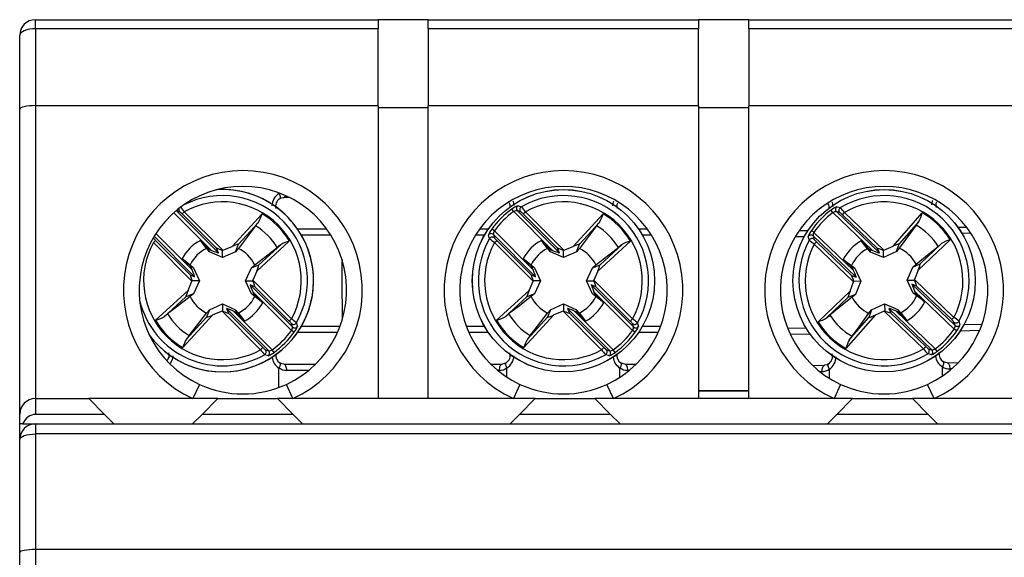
# Model space of a CAD drawing. Header units: millimetres. Extents: x 0 to 420, y 0 to 297.
# Tile 13 of 16: x 179 to 211, y 238 to 255. Entities that reach past the tile are written whole.
import ezdxf

# ---------------------------------------------------------------- set-up
doc = ezdxf.new("R2010")
doc.units = ezdxf.units.MM

msp = doc.modelspace()

# ---------------------------------------------------------------- linework, layer by layer
at = {"color": 7, "linetype": 'Continuous', "lineweight": 25}
for p, q in [((179.912, 255.036), (179.912, 255.324)), ((179.912, 255.324), (190.812, 255.324)), ((192.412, 255.324), (190.812, 255.324)), ((190.812, 255.324), (190.812, 255.036)), ((192.412, 255.324), (201.012, 255.324)), ((192.412, 255.036), (192.412, 255.324)), ((202.612, 255.324), (201.012, 255.324)), ((201.012, 255.324), (201.012, 255.036)), ((202.612, 255.324), (211.212, 255.324)), ((202.612, 255.036), (202.612, 255.324)), ((179.912, 255.036), (179.912, 252.59)), ((190.812, 255.036), (179.912, 255.036)), ((190.812, 252.59), (190.812, 255.036)), ((192.412, 255.036), (192.412, 252.59)), ((201.012, 255.036), (192.412, 255.036)), ((201.012, 252.59), (201.012, 255.036)), ((202.612, 255.036), (202.612, 252.59)), ((211.212, 255.036), (202.612, 255.036)), ((179.412, 252.48), (179.412, 254.824)), ((179.412, 242.774), (179.412, 252.48)), ((179.912, 252.59), (179.912, 243.274)), ((190.812, 252.59), (179.912, 252.59)), ((190.812, 252.59), (190.812, 243.274)), ((192.412, 252.524), (190.812, 252.524)), ((192.412, 243.274), (192.412, 252.59)), ((201.012, 252.59), (192.412, 252.59)), ((201.012, 252.59), (201.012, 243.274)), ((202.612, 252.524), (201.012, 252.524)), ((211.212, 252.59), (202.612, 252.59)), ((202.612, 243.274), (202.612, 252.59)), ((187.991, 249.674), (187.811, 249.674)), ((184.5, 249.219), (184.39, 249.253)), ((184.391, 249.252), (185.734, 247.909)), ((184.578, 249.149), (184.649, 249.219)), ((185.672, 248.056), (184.578, 249.149)), ((184.649, 249.219), (185.875, 247.994)), ((186.169, 248.115), (187.121, 249.153)), ((195.129, 249.223), (195.071, 249.304)), ((196.362, 247.99), (195.129, 249.223)), ((195.24, 249.253), (196.584, 247.909)), ((195.35, 249.219), (195.24, 249.253)), ((195.428, 249.149), (195.499, 249.219)), ((196.522, 248.056), (195.428, 249.149)), ((195.499, 249.219), (196.725, 247.994)), ((197.019, 248.115), (197.971, 249.153)), ((205.283, 249.189), (205.223, 249.269)), ((206.542, 247.982), (205.283, 249.189)), ((205.394, 249.222), (206.765, 247.907)), ((205.505, 249.19), (205.394, 249.222)), ((205.584, 249.121), (205.653, 249.194)), ((206.7, 248.051), (205.584, 249.121)), ((205.653, 249.194), (206.904, 247.994)), ((207.197, 248.121), (208.126, 249.179)), ((186.917, 248.77), (186.368, 248.051)), ((187.006, 248.88), (186.371, 248.187)), ((197.767, 248.77), (197.218, 248.051)), ((197.856, 248.88), (197.221, 248.187)), ((208.017, 248.903), (207.396, 248.197)), ((207.93, 248.792), (207.396, 248.062)), ((209.261, 248.724), (209.533, 248.73)), ((184.977, 247.152), (183.691, 248.438)), ((188.247, 248.674), (189.174, 248.674)), ((194.049, 248.674), (194.327, 248.674)), ((194.513, 248.607), (194.432, 248.665)), ((194.483, 248.496), (194.517, 248.386)), ((195.827, 247.152), (194.483, 248.496)), ((194.513, 248.607), (195.746, 247.374)), ((199.097, 248.674), (199.374, 248.674)), ((204.209, 248.618), (204.493, 248.624)), ((204.681, 248.561), (204.598, 248.617)), ((204.653, 248.449), (204.689, 248.339)), ((206.024, 247.134), (204.653, 248.449)), ((204.681, 248.561), (205.939, 247.354)), ((183.667, 248.237), (183.737, 248.308)), ((184.893, 247.011), (183.667, 248.237)), ((183.737, 248.308), (184.831, 247.215)), ((185.355, 248.051), (185.16, 248.307)), ((185.16, 248.307), (185.414, 248.03)), ((185.875, 247.994), (186.169, 248.115)), ((186.277, 247.946), (186.371, 248.187)), ((187.99, 248.283), (186.952, 247.332)), ((187.024, 247.534), (187.717, 248.169)), ((194.517, 248.237), (194.587, 248.308)), ((195.743, 247.011), (194.517, 248.237)), ((194.587, 248.308), (195.681, 247.215)), ((196.01, 248.307), (196.264, 248.03)), ((196.205, 248.051), (196.01, 248.307)), ((196.725, 247.994), (197.019, 248.115)), ((197.127, 247.946), (197.221, 248.187)), ((198.84, 248.283), (197.802, 247.332)), ((197.874, 247.534), (198.567, 248.169)), ((204.692, 248.191), (204.761, 248.263)), ((205.943, 246.991), (204.692, 248.191)), ((204.761, 248.263), (205.877, 247.193)), ((206.384, 248.04), (206.183, 248.292)), ((206.183, 248.292), (206.443, 248.021)), ((206.904, 247.994), (207.197, 248.121)), ((207.307, 247.955), (207.396, 248.197)), ((209.013, 248.328), (207.995, 247.355)), ((208.063, 247.558), (208.743, 248.207)), ((185.447, 247.946), (185.414, 248.03)), ((185.414, 248.03), (185.512, 247.99)), ((185.862, 247.759), (185.447, 247.946)), ((185.734, 247.909), (185.672, 248.056)), ((185.862, 247.759), (185.862, 247.988)), ((186.277, 247.946), (185.862, 247.759)), ((196.297, 247.946), (196.264, 248.03)), ((196.264, 248.03), (196.362, 247.99)), ((196.712, 247.759), (196.297, 247.946)), ((196.584, 247.909), (196.522, 248.056)), ((196.712, 247.759), (196.712, 247.988)), ((197.127, 247.946), (196.712, 247.759)), ((206.477, 247.937), (206.443, 248.021)), ((206.443, 248.021), (206.542, 247.982)), ((206.896, 247.759), (206.477, 247.937)), ((206.765, 247.907), (206.7, 248.051)), ((206.896, 247.759), (206.892, 247.988)), ((207.307, 247.955), (206.896, 247.759)), ((184.579, 247.726), (184.835, 247.531)), ((184.856, 247.472), (184.579, 247.726)), ((184.835, 247.531), (184.94, 247.439)), ((184.896, 247.374), (184.856, 247.472)), ((184.94, 247.439), (184.856, 247.472)), ((186.784, 247.439), (187.024, 247.534)), ((186.784, 247.439), (186.889, 247.531)), ((195.429, 247.726), (195.685, 247.531)), ((195.706, 247.472), (195.429, 247.726)), ((195.685, 247.531), (195.79, 247.439)), ((195.746, 247.374), (195.706, 247.472)), ((195.79, 247.439), (195.706, 247.472)), ((197.634, 247.439), (197.874, 247.534)), ((197.634, 247.439), (197.739, 247.531)), ((205.614, 247.699), (205.874, 247.509)), ((205.897, 247.451), (205.614, 247.699)), ((205.874, 247.509), (205.981, 247.42)), ((207.825, 247.459), (208.063, 247.558)), ((207.825, 247.459), (207.928, 247.552)), ((184.831, 247.215), (184.977, 247.152)), ((184.94, 247.439), (185.127, 247.024)), ((186.597, 247.024), (186.784, 247.439)), ((186.952, 247.332), (186.831, 247.037)), ((195.681, 247.215), (195.827, 247.152)), ((195.79, 247.439), (195.977, 247.024)), ((197.447, 247.024), (197.634, 247.439)), ((197.802, 247.332), (197.681, 247.037)), ((205.877, 247.193), (206.024, 247.134)), ((205.939, 247.354), (205.897, 247.451)), ((205.981, 247.42), (205.897, 247.451)), ((205.981, 247.42), (206.177, 247.009)), ((207.647, 247.04), (207.825, 247.459)), ((207.995, 247.355), (207.88, 247.058)), ((184.771, 246.717), (184.893, 247.011)), ((185.127, 247.024), (184.898, 247.024)), ((185.127, 247.024), (184.94, 246.609)), ((186.597, 247.024), (186.825, 247.024)), ((186.784, 246.609), (186.597, 247.024)), ((186.893, 246.834), (186.747, 246.896)), ((186.747, 246.896), (188.09, 245.553)), ((186.831, 247.037), (188.057, 245.811)), ((195.621, 246.717), (195.743, 247.011)), ((195.977, 247.024), (195.748, 247.024)), ((195.977, 247.024), (195.79, 246.609)), ((197.447, 247.024), (197.675, 247.024)), ((197.634, 246.609), (197.447, 247.024)), ((197.743, 246.834), (197.597, 246.896)), ((197.597, 246.896), (198.94, 245.553)), ((197.681, 247.037), (198.907, 245.811)), ((205.828, 246.694), (205.943, 246.991)), ((206.177, 247.009), (205.948, 247.004)), ((206.177, 247.009), (205.999, 246.59)), ((207.647, 247.04), (207.875, 247.045)), ((207.842, 246.629), (207.647, 247.04)), ((207.947, 246.856), (207.799, 246.915)), ((207.799, 246.915), (209.171, 245.6)), ((207.88, 247.058), (209.132, 245.858)), ((209.063, 245.786), (207.947, 246.856)), ((183.733, 245.765), (184.771, 246.717)), ((184.94, 246.609), (184.699, 246.515)), ((184.94, 246.609), (184.835, 246.518)), ((186.784, 246.609), (186.868, 246.576)), ((186.889, 246.518), (186.784, 246.609)), ((186.827, 246.675), (186.868, 246.576)), ((188.06, 245.442), (186.827, 246.675)), ((186.868, 246.576), (187.145, 246.322)), ((187.986, 245.741), (186.893, 246.834)), ((194.583, 245.765), (195.621, 246.717)), ((195.79, 246.609), (195.549, 246.515)), ((195.79, 246.609), (195.685, 246.518)), ((197.634, 246.609), (197.718, 246.576)), ((197.739, 246.518), (197.634, 246.609)), ((197.677, 246.675), (197.718, 246.576)), ((198.91, 245.442), (197.677, 246.675)), ((197.718, 246.576), (197.995, 246.322)), ((198.836, 245.741), (197.743, 246.834)), ((204.81, 245.721), (205.828, 246.694)), ((205.999, 246.59), (205.76, 246.491)), ((205.999, 246.59), (205.896, 246.497)), ((207.842, 246.629), (207.927, 246.598)), ((207.949, 246.54), (207.842, 246.629)), ((207.884, 246.695), (207.927, 246.598)), ((209.143, 245.488), (207.884, 246.695)), ((207.927, 246.598), (208.209, 246.349)), ((208.209, 246.349), (207.949, 246.54)), ((184.699, 246.515), (184.006, 245.88)), ((185.447, 246.102), (185.862, 246.289)), ((185.862, 246.289), (185.862, 246.061)), ((185.862, 246.289), (186.277, 246.102)), ((187.145, 246.322), (186.889, 246.518)), ((195.549, 246.515), (194.856, 245.88)), ((196.297, 246.102), (196.712, 246.289)), ((196.712, 246.289), (196.712, 246.061)), ((196.712, 246.289), (197.127, 246.102)), ((197.995, 246.322), (197.739, 246.518)), ((205.76, 246.491), (205.081, 245.841)), ((206.516, 246.094), (206.927, 246.289)), ((206.927, 246.289), (206.932, 246.061)), ((206.927, 246.289), (207.346, 246.111)), ((185.554, 245.934), (184.603, 244.896)), ((185.447, 246.102), (185.353, 245.862)), ((185.355, 245.997), (185.447, 246.102)), ((185.849, 246.055), (185.554, 245.934)), ((187.075, 244.829), (185.849, 246.055)), ((185.99, 246.139), (186.052, 245.993)), ((187.333, 244.796), (185.99, 246.139)), ((186.052, 245.993), (187.145, 244.9)), ((186.31, 246.018), (186.211, 246.059)), ((186.211, 246.059), (187.444, 244.826)), ((186.277, 246.102), (186.31, 246.018)), ((186.277, 246.102), (186.368, 245.997)), ((186.564, 245.741), (186.31, 246.018)), ((186.368, 245.997), (186.564, 245.741)), ((196.404, 245.934), (195.453, 244.896)), ((196.297, 246.102), (196.203, 245.862)), ((196.205, 245.997), (196.297, 246.102)), ((196.699, 246.055), (196.404, 245.934)), ((197.925, 244.829), (196.699, 246.055)), ((196.84, 246.139), (196.902, 245.993)), ((198.183, 244.796), (196.84, 246.139)), ((196.902, 245.993), (197.995, 244.9)), ((197.16, 246.018), (197.061, 246.059)), ((197.061, 246.059), (198.294, 244.826)), ((197.127, 246.102), (197.16, 246.018)), ((197.127, 246.102), (197.218, 245.997)), ((197.414, 245.741), (197.16, 246.018)), ((197.218, 245.997), (197.414, 245.741)), ((206.627, 245.928), (205.698, 244.87)), ((206.516, 246.094), (206.427, 245.852)), ((206.427, 245.987), (206.516, 246.094)), ((206.919, 246.055), (206.627, 245.928)), ((208.17, 244.855), (206.919, 246.055)), ((207.058, 246.142), (207.123, 245.997)), ((208.43, 244.827), (207.058, 246.142)), ((207.123, 245.997), (208.239, 244.927)), ((207.381, 246.028), (207.282, 246.066)), ((207.282, 246.066), (208.54, 244.86)), ((207.346, 246.111), (207.381, 246.028)), ((207.346, 246.111), (207.44, 246.008)), ((207.64, 245.756), (207.381, 246.028)), ((207.44, 246.008), (207.64, 245.756)), ((184.717, 245.169), (185.353, 245.862)), ((188.057, 245.811), (187.986, 245.741)), ((188.09, 245.553), (188.057, 245.663)), ((195.567, 245.169), (196.203, 245.862)), ((198.907, 245.811), (198.836, 245.741)), ((198.94, 245.553), (198.907, 245.663)), ((205.806, 245.145), (206.427, 245.852)), ((209.132, 245.858), (209.063, 245.786)), ((209.171, 245.6), (209.135, 245.709)), ((188.141, 245.383), (188.06, 245.442)), ((189.523, 245.374), (188.247, 245.374)), ((194.327, 245.374), (193.7, 245.374)), ((198.991, 245.383), (198.91, 245.442)), ((199.723, 245.374), (199.097, 245.374)), ((204.562, 245.325), (203.929, 245.311)), ((209.225, 245.432), (209.143, 245.488)), ((209.951, 245.438), (209.331, 245.425)), ((187.145, 244.9), (187.075, 244.829)), ((187.223, 244.829), (187.333, 244.796)), ((187.503, 244.745), (187.444, 244.826)), ((197.995, 244.9), (197.925, 244.829)), ((198.073, 244.829), (198.183, 244.796)), ((198.353, 244.745), (198.294, 244.826)), ((208.239, 244.927), (208.17, 244.855)), ((208.319, 244.858), (208.43, 244.827)), ((208.6, 244.78), (208.54, 244.86)), ((187.811, 244.374), (188.829, 244.374)), ((194.395, 244.374), (194.762, 244.374)), ((198.661, 244.374), (199.029, 244.374)), ((208.917, 244.416), (209.277, 244.423)), ((204.645, 244.326), (205.018, 244.334)), ((185.128, 243.728), (184.919, 243.274)), ((188.105, 243.274), (187.895, 243.728)), ((195.328, 243.728), (195.119, 243.274)), ((198.305, 243.274), (198.095, 243.728)), ((205.528, 243.728), (205.319, 243.274)), ((208.505, 243.274), (208.295, 243.728)), ((201.012, 243.522), (202.612, 243.522)), ((202.612, 243.519), (201.012, 243.519)), ((179.912, 243.274), (179.912, 242.774)), ((179.912, 243.274), (181.612, 243.274)), ((181.612, 243.274), (182.112, 242.774)), ((185.712, 243.274), (181.612, 243.274)), ((185.212, 242.774), (185.712, 243.274)), ((185.712, 243.274), (187.612, 243.274)), ((187.612, 243.274), (188.112, 242.774)), ((195.812, 243.274), (187.612, 243.274)), ((195.312, 242.774), (195.812, 243.274)), ((195.812, 243.274), (197.712, 243.274)), ((197.712, 243.274), (198.212, 242.774)), ((205.912, 243.274), (197.712, 243.274)), ((205.412, 242.774), (205.912, 243.274)), ((205.912, 243.274), (207.812, 243.274)), ((207.812, 243.274), (208.312, 242.774)), ((216.012, 243.274), (207.812, 243.274)), ((179.412, 242.474), (179.412, 242.774)), ((182.112, 242.774), (179.912, 242.774)), ((182.412, 242.474), (182.112, 242.774)), ((185.212, 242.774), (184.912, 242.474)), ((188.112, 242.774), (185.212, 242.774)), ((188.412, 242.474), (188.112, 242.774)), ((195.312, 242.774), (195.012, 242.474)), ((198.212, 242.774), (195.312, 242.774)), ((198.512, 242.474), (198.212, 242.774)), ((205.412, 242.774), (205.112, 242.474)), ((208.312, 242.774), (205.412, 242.774)), ((208.612, 242.474), (208.312, 242.774)), ((179.503, 242.474), (179.412, 242.474)), ((179.412, 241.974), (179.412, 242.474)), ((179.503, 242.474), (179.912, 242.474)), ((179.912, 242.474), (179.912, 242.15)), ((179.912, 242.474), (223.712, 242.474)), ((179.912, 242.15), (179.912, 238.474)), ((223.712, 242.15), (179.912, 242.15)), ((179.412, 238.384), (179.412, 241.974)), ((179.412, 229.824), (179.412, 238.384)), ((179.912, 238.474), (179.912, 229.824)), ((223.712, 238.474), (179.912, 238.474))]:
    msp.add_line(p, q, dxfattribs=at)
at = {"color": 1, "linetype": 'Continuous', "lineweight": 25}
for p, q in [((187.66, 249.8), (187.66, 249.818)), ((187.66, 249.8), (187.678, 249.811)), ((185.512, 247.99), (184.315, 249.187)), ((183.746, 248.524), (184.896, 247.374)), ((189.309, 248.474), (188.373, 248.474)), ((194.2, 248.474), (193.914, 248.474)), ((199.509, 248.474), (199.223, 248.474)), ((204.37, 248.421), (204.078, 248.415)), ((209.672, 248.533), (209.392, 248.527)), ((183.667, 248.386), (183.663, 248.389)), ((209.453, 245.627), (210.028, 245.639)), ((188.373, 245.574), (189.605, 245.574)), ((193.619, 245.574), (194.2, 245.574)), ((199.223, 245.574), (199.805, 245.574)), ((203.843, 245.51), (204.431, 245.522)), ((187.66, 243.64), (187.66, 244.249)), ((188.606, 244.174), (187.897, 244.174)), ((194.676, 244.174), (194.617, 244.174)), ((194.914, 243.957), (194.914, 244.249)), ((198.51, 243.957), (198.51, 244.249)), ((198.806, 244.174), (198.747, 244.174)), ((204.937, 244.132), (204.871, 244.131)), ((205.178, 243.916), (205.172, 244.212)), ((208.774, 244), (208.768, 244.287)), ((209.059, 244.219), (209.006, 244.218))]:
    msp.add_line(p, q, dxfattribs=at)
at = {"color": 7, "linetype": 'Continuous', "lineweight": 25, "flags": 128}
for points in [[(179.912, 255.036), (179.814, 255.032), (179.72, 255.02), (179.634, 255), (179.558, 254.974), (179.496, 254.942), (179.45, 254.905), (179.421, 254.866), (179.412, 254.824)], [(187.687, 249.635), (187.733, 249.659), (187.811, 249.674)], [(195.259, 249.409), (195.282, 249.402), (195.372, 249.377)], [(205.409, 249.378), (205.432, 249.372), (205.523, 249.348)], [(186.917, 248.77), (186.984, 248.854), (187.006, 248.88)], [(197.767, 248.77), (197.834, 248.854), (197.856, 248.88)], [(207.93, 248.792), (207.995, 248.877), (208.017, 248.903)], [(194.359, 248.364), (194.353, 248.388), (194.327, 248.477)], [(204.532, 248.315), (204.525, 248.338), (204.498, 248.427)], [(187.717, 248.169), (187.7, 248.154), (187.608, 248.079)], [(198.567, 248.169), (198.55, 248.154), (198.458, 248.079)], [(207.928, 247.552), (208.34, 247.881), (208.635, 248.116)], [(208.743, 248.207), (208.726, 248.193), (208.635, 248.116)], [(185.447, 247.946), (185.395, 248.006), (185.355, 248.051)], [(186.368, 248.051), (186.329, 248.006), (186.277, 247.946)], [(186.889, 247.531), (187.308, 247.851), (187.608, 248.079)], [(196.297, 247.946), (196.245, 248.006), (196.205, 248.051)], [(197.218, 248.051), (197.179, 248.006), (197.127, 247.946)], [(197.739, 247.531), (198.158, 247.851), (198.458, 248.079)], [(206.477, 247.937), (206.424, 247.996), (206.384, 248.04)], [(207.396, 248.062), (207.358, 248.016), (207.307, 247.955)], [(184.835, 246.518), (184.416, 246.198), (184.116, 245.969)], [(195.685, 246.518), (195.266, 246.198), (194.966, 245.969)], [(205.896, 246.497), (205.483, 246.168), (205.188, 245.933)], [(184.006, 245.88), (184.023, 245.894), (184.116, 245.969)], [(184.807, 245.278), (185.035, 245.578), (185.355, 245.997)], [(194.856, 245.88), (194.873, 245.894), (194.966, 245.969)], [(195.657, 245.278), (195.885, 245.578), (196.205, 245.997)], [(205.081, 245.841), (205.097, 245.856), (205.188, 245.933)], [(205.894, 245.257), (206.116, 245.561), (206.427, 245.987)], [(188.214, 245.684), (188.221, 245.661), (188.246, 245.572)], [(199.064, 245.684), (199.071, 245.661), (199.096, 245.572)], [(209.292, 245.734), (209.299, 245.711), (209.326, 245.622)], [(184.807, 245.278), (184.739, 245.195), (184.717, 245.169)], [(195.657, 245.278), (195.589, 245.195), (195.567, 245.169)], [(205.894, 245.257), (205.828, 245.172), (205.806, 245.145)], [(187.315, 244.64), (187.292, 244.647), (187.202, 244.672)], [(198.165, 244.64), (198.142, 244.647), (198.052, 244.672)], [(208.414, 244.671), (208.391, 244.677), (208.301, 244.701)], [(187.811, 244.374), (187.763, 244.38), (187.687, 244.414)], [(187.811, 244.374), (187.828, 244.37), (187.844, 244.359), (187.859, 244.341), (187.872, 244.316), (187.883, 244.285), (187.891, 244.251), (187.895, 244.213), (187.897, 244.174)], [(194.676, 244.174), (194.678, 244.213), (194.683, 244.251), (194.691, 244.285), (194.701, 244.316), (194.714, 244.341), (194.729, 244.359), (194.745, 244.37), (194.762, 244.374)], [(194.886, 244.414), (194.84, 244.389), (194.762, 244.374)], [(198.661, 244.374), (198.613, 244.38), (198.537, 244.414)], [(198.661, 244.374), (198.678, 244.37), (198.694, 244.359), (198.709, 244.341), (198.722, 244.316), (198.733, 244.285), (198.741, 244.251), (198.745, 244.213), (198.747, 244.174)], [(205.142, 244.376), (205.096, 244.351), (205.018, 244.334)], [(208.917, 244.416), (208.868, 244.42), (208.791, 244.453)], [(208.917, 244.416), (208.933, 244.412), (208.95, 244.401), (208.965, 244.383), (208.978, 244.358), (208.99, 244.328), (208.998, 244.294), (209.004, 244.257), (209.006, 244.218)], [(204.937, 244.132), (204.937, 244.171), (204.941, 244.209), (204.949, 244.244), (204.959, 244.274), (204.971, 244.299), (204.986, 244.318), (205.001, 244.33), (205.018, 244.334)], [(179.412, 241.974), (179.421, 242.009), (179.45, 242.042), (179.496, 242.072), (179.558, 242.098), (179.634, 242.12), (179.72, 242.137), (179.814, 242.147), (179.912, 242.15)]]:
    msp.add_lwpolyline(points, dxfattribs=at)
at = {"color": 1, "linetype": 'Continuous', "lineweight": 25, "flags": 128}
for points in [[(187.66, 249.8), (187.677, 249.767), (187.69, 249.735), (187.698, 249.705), (187.702, 249.68), (187.701, 249.658), (187.695, 249.643), (187.686, 249.634)], [(195.106, 249.556), (195.114, 249.543), (195.135, 249.42)], [(198.287, 249.404), (198.308, 249.536), (198.317, 249.554)], [(205.251, 249.527), (205.261, 249.509), (205.285, 249.386)], [(208.436, 249.437), (208.455, 249.569), (208.463, 249.586)], [(184.285, 244.631), (184.266, 244.512), (184.202, 244.391)], [(187.687, 244.414), (187.695, 244.406), (187.701, 244.39), (187.702, 244.369), (187.698, 244.343), (187.69, 244.314), (187.677, 244.282), (187.66, 244.249)], [(194.914, 244.249), (194.897, 244.282), (194.884, 244.314), (194.875, 244.343), (194.872, 244.369), (194.873, 244.39), (194.879, 244.406), (194.887, 244.414)], [(198.537, 244.414), (198.545, 244.406), (198.551, 244.39), (198.552, 244.369), (198.548, 244.343), (198.54, 244.314), (198.527, 244.282), (198.51, 244.249)], [(205.172, 244.212), (205.155, 244.244), (205.141, 244.276), (205.132, 244.305), (205.128, 244.331), (205.128, 244.352), (205.134, 244.368), (205.142, 244.377)], [(208.791, 244.453), (208.799, 244.445), (208.806, 244.429), (208.807, 244.408), (208.804, 244.382), (208.796, 244.353), (208.784, 244.321), (208.768, 244.287)]]:
    msp.add_lwpolyline(points, dxfattribs=at)
at = {"color": 7, "linetype": 'Continuous', "lineweight": 25}
for centre, radius in [((196.712, 247.024), 2.9), ((196.712, 247.024), 2.899), ((206.912, 247.024), 2.9), ((206.912, 247.024), 2.899)]:
    msp.add_circle(centre, radius, dxfattribs=at)
for centre, radius, start, end in [((179.912, 254.824), 0.5, 90, 180), ((186.512, 246.724), 3.8, 294.784, 245.216), ((196.712, 246.724), 3.8, 294.784, 245.216), ((206.912, 246.724), 3.8, 294.784, 245.216), ((186.512, 246.724), 3.3, 294.784, 245.216), ((196.712, 246.724), 3.3, 294.784, 245.216), ((206.912, 246.724), 3.3, 294.784, 245.216), ((185.862, 247.024), 2.9, 216.159, 93.5093), ((196.712, 247.024), 2.707, 330.3316, 119.6684), ((206.912, 247.024), 2.707, 331.533, 120.8697), ((182.942, 247.968), 2.117, 36.2344, 41.7076), ((185.862, 247.024), 2.508, 331.0781, 118.9219), ((187.824, 249.397), 0.271, 120.1579, 196.8626), ((194.823, 249.395), 0.196, 348.8491, 31.0818), ((195.456, 248.835), 0.606, 108.9262, 129.3868), ((195.312, 249.323), 0.1, 121.7574, 224.4968), ((195.422, 249.29), 0.1, 120.0913, 224.4788), ((193.792, 247.968), 2.117, 36.2344, 41.7076), ((196.712, 247.024), 2.508, 331.0781, 118.9219), ((198.626, 249.384), 0.221, 151.7437, 197.171), ((204.965, 249.354), 0.204, 350.5823, 33.6663), ((205.618, 248.808), 0.606, 110.1276, 130.5881), ((205.464, 249.293), 0.1, 122.9587, 225.6981), ((205.575, 249.262), 0.1, 121.2927, 225.6802), ((203.972, 247.907), 2.117, 37.4358, 42.9089), ((206.912, 247.024), 2.508, 332.2794, 120.1233), ((208.772, 249.423), 0.217, 153.5859, 198.6285), ((184.117, 248.718), 0.631, 43.0173, 52.5616), ((186.077, 249.431), 1.08, 329.3376, 345.0939), ((185.862, 247.024), 2.473, 30.6058, 59.3942), ((196.712, 247.024), 2.809, 125.7498, 144.2502), ((196.712, 247.024), 2.709, 125.7498, 144.2502), ((195.239, 249.036), 0.217, 89.7593, 120.5567), ((194.967, 248.718), 0.631, 43.0173, 52.5616), ((196.927, 249.431), 1.08, 329.3376, 345.0939), ((196.712, 247.024), 2.473, 30.6058, 59.3942), ((206.912, 247.024), 2.809, 126.9512, 145.4515), ((206.912, 247.024), 2.709, 126.9512, 145.4515), ((205.397, 249.005), 0.217, 90.9606, 121.7581), ((205.132, 248.681), 0.631, 44.2187, 53.7629), ((207.077, 249.434), 1.08, 330.5389, 346.2953), ((206.912, 247.024), 2.473, 31.8072, 60.5956), ((185.862, 247.024), 2.04, 31.1435, 58.8565), ((196.712, 247.024), 2.04, 31.1435, 58.8565), ((206.912, 247.024), 2.04, 32.3449, 60.0578), ((194.868, 248.299), 0.57, 139.9468, 161.7402), ((194.413, 248.424), 0.1, 45.5032, 148.2426), ((194.446, 248.314), 0.1, 45.5212, 149.9087), ((194.657, 248.508), 0.174, 145.5687, 184.1153), ((205.042, 248.26), 0.57, 141.1482, 162.9415), ((204.584, 248.376), 0.1, 46.7046, 149.444), ((204.826, 248.465), 0.174, 146.7701, 185.3167), ((185.862, 247.024), 2.508, 151.0781, 298.9219), ((184.119, 248.725), 0.566, 216.8844, 227.5368), ((185.862, 247.024), 1.463, 118.6836, 151.3164), ((188.268, 247.24), 1.08, 104.9061, 120.6624), ((196.712, 247.024), 2.707, 150.3316, 299.6684), ((196.712, 247.024), 2.508, 151.0781, 298.9219), ((195.352, 249.43), 1.456, 227.0501, 235.0079), ((194.969, 248.725), 0.566, 216.8844, 227.5368), ((196.712, 247.024), 1.463, 118.6836, 151.3164), ((199.118, 247.24), 1.08, 104.9061, 120.6624), ((206.912, 247.024), 2.707, 151.533, 300.8697), ((206.912, 247.024), 2.508, 152.2794, 300.1233), ((204.62, 248.266), 0.1, 46.7225, 151.1101), ((205.502, 249.401), 1.456, 228.2515, 236.2093), ((205.134, 248.688), 0.566, 218.0858, 228.7381), ((206.912, 247.024), 1.463, 119.885, 152.5178), ((209.313, 247.29), 1.08, 106.1074, 121.8638), ((185.862, 247.024), 1.145, 116.2477, 153.7523), ((185.862, 247.024), 1.145, 26.2477, 63.7523), ((196.712, 247.024), 1.145, 116.2477, 153.7523), ((196.712, 247.024), 1.145, 26.2477, 63.7523), ((206.912, 247.024), 1.145, 117.4491, 154.9537), ((206.912, 247.024), 1.145, 27.4491, 64.9537), ((243.717, 247.024), 54.055, 179.2896, 181.3114), ((206.912, 247.024), 1.145, 297.4491, 334.9537), ((185.862, 247.024), 1.145, 206.2477, 243.7523), ((185.862, 247.024), 1.145, 296.2477, 333.7523), ((185.862, 247.024), 1.463, 298.6836, 331.3164), ((196.712, 247.024), 1.145, 206.2477, 243.7523), ((196.712, 247.024), 1.145, 296.2477, 333.7523), ((196.712, 247.024), 1.463, 298.6836, 331.3164), ((206.912, 247.024), 1.145, 207.4491, 244.9537), ((206.912, 247.024), 1.463, 299.885, 332.5178), ((185.862, 247.024), 2.04, 211.1435, 238.8565), ((196.712, 247.024), 2.04, 211.1435, 238.8565), ((206.912, 247.024), 2.04, 212.3449, 240.0578), ((183.456, 246.809), 1.08, 284.9061, 300.6624), ((185.862, 247.024), 2.473, 210.6058, 239.3942), ((187.604, 245.323), 0.566, 36.8844, 47.5368), ((187.222, 244.618), 1.456, 47.0501, 55.0079), ((188.127, 245.735), 0.1, 225.5212, 329.9087), ((194.306, 246.809), 1.08, 284.9061, 300.6624), ((196.712, 247.024), 2.473, 210.6058, 239.3942), ((198.454, 245.323), 0.566, 36.8844, 47.5368), ((198.072, 244.618), 1.456, 47.0501, 55.0079), ((198.977, 245.735), 0.1, 225.5212, 329.9087), ((204.511, 246.758), 1.08, 286.1074, 301.8638), ((206.912, 247.024), 2.473, 211.8072, 240.5956), ((208.69, 245.36), 0.566, 38.0858, 48.7381), ((208.322, 244.647), 1.456, 48.2515, 56.2093), ((209.204, 245.782), 0.1, 226.7225, 331.1101), ((208.997, 245.584), 0.174, 326.7701, 5.3167), ((209.239, 245.673), 0.1, 226.7046, 329.444), ((208.781, 245.789), 0.57, 321.1482, 342.9415), ((185.862, 247.024), 2.709, 305.7498, 324.2502), ((185.862, 247.024), 2.809, 305.7498, 324.2502), ((187.916, 245.54), 0.174, 325.5687, 4.1153), ((188.161, 245.624), 0.1, 225.5032, 328.2426), ((187.705, 245.75), 0.57, 319.9468, 341.7402), ((196.712, 247.024), 2.709, 305.7498, 324.2502), ((196.712, 247.024), 2.809, 305.7498, 324.2502), ((198.766, 245.54), 0.174, 325.5687, 4.1153), ((199.011, 245.624), 0.1, 225.5032, 328.2426), ((198.555, 245.75), 0.57, 319.9468, 341.7402), ((206.912, 247.024), 2.709, 306.9512, 325.4515), ((206.912, 247.024), 2.809, 306.9512, 325.4515), ((185.646, 244.618), 1.08, 149.3376, 165.0939), ((196.496, 244.618), 1.08, 149.3376, 165.0939), ((206.747, 244.614), 1.08, 150.5389, 166.2953), ((183.903, 244.659), 0.266, 317.4826, 16.1184), ((188.782, 246.08), 2.117, 216.2344, 221.7076), ((187.607, 245.331), 0.631, 223.0173, 232.5616), ((187.151, 244.759), 0.1, 300.0913, 44.4788), ((187.262, 244.725), 0.1, 301.7574, 44.4968), ((187.118, 245.214), 0.606, 288.9262, 309.3868), ((187.334, 245.012), 0.217, 269.7593, 300.5567), ((187.85, 244.658), 0.293, 171.1105, 236.2968), ((194.749, 244.652), 0.272, 300.2203, 17.2076), ((199.632, 246.08), 2.117, 216.2344, 221.7076), ((198.457, 245.331), 0.631, 223.0173, 232.5616), ((198.001, 244.759), 0.1, 300.0913, 44.4788), ((198.112, 244.725), 0.1, 301.7574, 44.4968), ((197.968, 245.214), 0.606, 288.9262, 309.3868), ((198.184, 245.012), 0.217, 269.7593, 300.5567), ((198.7, 244.658), 0.293, 171.1105, 236.2968), ((204.999, 244.611), 0.272, 301.4217, 18.409), ((209.851, 246.142), 2.117, 217.4358, 222.9089), ((208.692, 245.367), 0.631, 224.2187, 233.7629), ((208.249, 244.786), 0.1, 301.2927, 45.6802), ((208.36, 244.755), 0.1, 302.9587, 45.6981), ((208.206, 245.24), 0.606, 290.1276, 310.5881), ((208.426, 245.044), 0.217, 270.9606, 301.7581), ((208.949, 244.7), 0.293, 172.3118, 237.4982), ((187.899, 244.595), 0.42, 235.3864, 269.7808), ((194.675, 244.595), 0.42, 270.2192, 304.6136), ((198.749, 244.595), 0.42, 235.3864, 269.7808), ((204.926, 244.552), 0.42, 271.4206, 305.8149), ((208.999, 244.638), 0.42, 236.5878, 270.9822), ((186.512, 246.724), 3.3, 245.216, 294.784), ((196.712, 246.724), 3.3, 245.216, 294.784), ((206.912, 246.724), 3.3, 245.216, 294.784), ((179.912, 242.774), 0.5, 90, 180), ((179.912, 241.974), 0.5, 90, 180)]:
    msp.add_arc(centre, radius, start, end, dxfattribs=at)
at = {"color": 1, "linetype": 'Continuous', "lineweight": 25}
for centre, radius, start, end in [((185.862, 247.024), 2.707, 330.3316, 117.0929), ((185.862, 247.024), 2.899, 0, 93.6253), ((187.92, 249.392), 0.484, 122.5444, 178.5893), ((187.795, 249.751), 0.0785, 281.845, 345.3033), ((184.572, 249.29), 0.1, 160.8047, 224.54), ((185.862, 247.024), 2.899, 216.8245, 0), ((185.862, 247.024), 2.707, 193.3568, 299.6684), ((187.896, 244.636), 0.454, 185.1673, 238.5992), ((194.661, 244.65), 0.474, 302.1948, 357.7341), ((198.746, 244.636), 0.454, 185.1673, 238.5992), ((204.911, 244.608), 0.474, 303.3962, 358.9355), ((208.996, 244.679), 0.454, 186.3686, 239.8005)]:
    msp.add_arc(centre, radius, start, end, dxfattribs=at)
at = {"color": 7, "linetype": 'Continuous', "lineweight": 25}
for centre, major_axis, ratio, start_param, end_param in [((179.912, 252.48), (0.5, 0), 0.221695, 1.570796, 3.141593), ((186.153, 248.096), (0.218, 0.091), 0.04428, 6.24051, 7.758946), ((197.003, 248.096), (0.218, 0.091), 0.04428, 6.24051, 7.758946), ((207.18, 248.102), (0.216, 0.095), 0.04428, 6.24051, 7.758946), ((185.493, 248.009), (0.241, -0.1), 0.040112, 4.809235, 6.32409), ((185.912, 247.956), (0.241, -0.1), 0.040112, 1.799222, 3.182497), ((185.883, 247.985), (0.1, 0.041), 0.096832, 1.611647, 1.743226), ((196.343, 248.009), (0.241, -0.1), 0.040112, 4.809235, 6.32409), ((196.762, 247.956), (0.241, -0.1), 0.040112, 1.799222, 3.182497), ((196.733, 247.985), (0.1, 0.041), 0.096832, 1.611647, 1.743226), ((206.522, 248.001), (0.243, -0.095), 0.040112, 4.809235, 6.32409), ((206.943, 247.957), (0.243, -0.095), 0.040112, 1.799222, 3.182497), ((206.913, 247.986), (0.0996, 0.0429), 0.096832, 1.611647, 1.743226), ((186.934, 247.315), (0.091, 0.218), 0.04428, 4.807424, 6.325861), ((197.784, 247.315), (0.091, 0.218), 0.04428, 4.807424, 6.325861), ((207.977, 247.338), (0.086, 0.22), 0.04428, 4.807424, 6.325861), ((184.93, 246.974), (-0.1, 0.241), 0.040112, 6.242281, 7.625556), ((184.877, 247.393), (-0.1, 0.241), 0.040112, 3.100688, 4.615543), ((195.78, 246.974), (-0.1, 0.241), 0.040112, 6.242281, 7.625556), ((195.727, 247.393), (-0.1, 0.241), 0.040112, 3.100688, 4.615543), ((205.981, 246.954), (-0.105, 0.239), 0.040112, 6.242281, 7.625556), ((205.919, 247.373), (-0.105, 0.239), 0.040112, 3.100688, 4.615543), ((184.901, 247.003), (0.041, 0.1), 0.096832, 1.398366, 1.529945), ((186.846, 246.655), (-0.1, 0.241), 0.040112, 6.242281, 7.757136), ((186.823, 247.045), (0.041, 0.1), 0.096832, 4.539959, 4.671538), ((186.793, 247.075), (-0.1, 0.241), 0.040112, 3.100688, 4.483964), ((195.751, 247.003), (0.041, 0.1), 0.096832, 1.398366, 1.529945), ((197.696, 246.655), (-0.1, 0.241), 0.040112, 6.242281, 7.757136), ((197.673, 247.045), (0.041, 0.1), 0.096832, 4.539959, 4.671538), ((197.643, 247.075), (-0.1, 0.241), 0.040112, 3.100688, 4.483964), ((205.951, 246.983), (0.039, 0.101), 0.096832, 1.398366, 1.529945), ((207.904, 246.676), (-0.105, 0.239), 0.040112, 6.242281, 7.757136), ((207.872, 247.066), (0.039, 0.101), 0.096832, 4.539959, 4.671538), ((207.842, 247.094), (-0.105, 0.239), 0.040112, 3.100688, 4.483964), ((184.79, 246.733), (0.091, 0.218), 0.04428, 1.665832, 3.184268), ((195.64, 246.733), (0.091, 0.218), 0.04428, 1.665832, 3.184268), ((205.846, 246.711), (0.086, 0.22), 0.04428, 1.665832, 3.184268), ((185.571, 245.952), (0.218, 0.091), 0.04428, 3.098917, 4.617354), ((185.841, 246.063), (0.1, 0.041), 0.096832, 4.75324, 4.884819), ((185.811, 246.093), (0.241, -0.1), 0.040112, 4.940814, 6.32409), ((186.231, 246.04), (0.241, -0.1), 0.040112, 1.667642, 3.182497), ((196.421, 245.952), (0.218, 0.091), 0.04428, 3.098917, 4.617354), ((196.691, 246.063), (0.1, 0.041), 0.096832, 4.75324, 4.884819), ((196.661, 246.093), (0.241, -0.1), 0.040112, 4.940814, 6.32409), ((197.081, 246.04), (0.241, -0.1), 0.040112, 1.667642, 3.182497), ((206.643, 245.946), (0.216, 0.095), 0.04428, 3.098917, 4.617354), ((206.911, 246.063), (0.0996, 0.0429), 0.096832, 4.75324, 4.884819), ((206.881, 246.092), (0.243, -0.095), 0.040112, 4.940814, 6.32409), ((207.301, 246.048), (0.243, -0.095), 0.040112, 1.667642, 3.182497), ((179.912, 242.067), (0, -0.707), 0.707107, 3.141593, 4.098885), ((179.912, 238.384), (0.5, 0), 0.181335, 1.570796, 3.141593)]:
    msp.add_ellipse(centre, major_axis=major_axis, ratio=ratio, start_param=start_param, end_param=end_param, dxfattribs=at)

doc.saveas('drawing.dxf')
